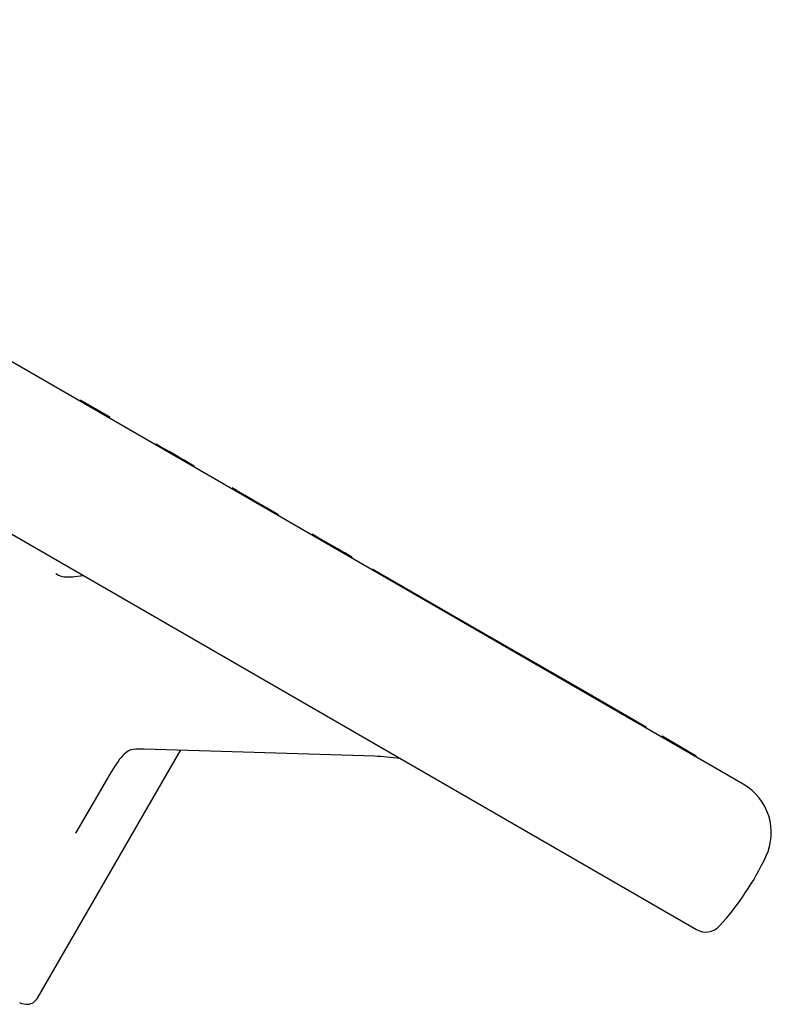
# Model space of a CAD drawing. Header units: millimetres. Extents: x 1145 to 3707, y 526 to 1459.
# Tile 10 of 19: x 1383 to 1464, y 991 to 1097. Entities that reach past the tile are written whole.
import ezdxf

# ---------------------------------------------------------------- set-up
doc = ezdxf.new("R2010")
doc.units = ezdxf.units.MM
doc.layers.add('DETAIL', color=2, linetype='Continuous')

msp = doc.modelspace()

# ---------------------------------------------------------------- linework, layer by layer
at = {"layer": 'DETAIL'}
for p, q in [((1286.77, 1096.51), (1455.57, 999.05)), ((1460.59, 1014.63), (1342.1, 1083.04)), ((1389.54, 1055.65), (1389.59, 1055.74)), ((1392.62, 1053.99), (1389.59, 1055.74)), ((1392.57, 1053.9), (1392.62, 1053.99)), ((1392.73, 1053.92), (1392.62, 1053.99)), ((1392.68, 1053.83), (1392.73, 1053.92)), ((1397.64, 1050.97), (1397.69, 1051.06)), ((1398.18, 1050.77), (1397.69, 1051.06)), ((1398.13, 1050.69), (1398.18, 1050.77)), ((1399.09, 1050.25), (1398.18, 1050.77)), ((1400.14, 1049.64), (1399.09, 1050.25)), ((1400.09, 1049.56), (1400.14, 1049.64)), ((1400.64, 1049.36), (1400.14, 1049.64)), ((1400.59, 1049.27), (1400.64, 1049.36)), ((1401.54, 1048.84), (1400.64, 1049.36)), ((1401.74, 1048.61), (1401.79, 1048.69)), ((1405.8, 1046.26), (1405.85, 1046.35)), ((1406.32, 1046.07), (1405.85, 1046.35)), ((1406.27, 1045.99), (1406.32, 1046.07)), ((1407.22, 1045.56), (1406.32, 1046.07)), ((1407.17, 1045.47), (1407.22, 1045.56)), ((1408.19, 1044.99), (1407.22, 1045.56)), ((1408.14, 1044.91), (1408.19, 1044.99)), ((1408.67, 1044.72), (1408.19, 1044.99)), ((1408.62, 1044.63), (1408.67, 1044.72)), ((1410.84, 1043.47), (1408.67, 1044.72)), ((1410.79, 1043.38), (1410.84, 1043.47)), ((1414.35, 1041.32), (1414.4, 1041.41)), ((1415.13, 1040.99), (1414.4, 1041.41)), ((1417.08, 1039.86), (1415.13, 1040.99)), ((1417.26, 1039.64), (1417.31, 1039.73)), ((1417.86, 1039.3), (1417.91, 1039.39)), ((1418.36, 1039.12), (1417.91, 1039.39)), ((1418.31, 1039.04), (1418.36, 1039.12)), ((1418.63, 1038.86), (1418.68, 1038.94)), ((1388.98, 1036.86), (1389.88, 1036.98)), ((1420.79, 1037.61), (1420.84, 1037.69)), ((1420.84, 1037.69), (1426.15, 1034.63)), ((1426.1, 1034.54), (1426.15, 1034.63)), ((1426.15, 1034.63), (1430.31, 1032.23)), ((1430.26, 1032.14), (1430.31, 1032.23)), ((1430.31, 1032.23), (1443.39, 1024.68)), ((1443.34, 1024.59), (1443.39, 1024.68)), ((1443.39, 1024.68), (1450.1, 1020.8)), ((1450.05, 1020.72), (1450.1, 1020.8)), ((1450.1, 1020.8), (1450.18, 1020.76)), ((1450.13, 1020.67), (1450.18, 1020.76)), ((1451.84, 1019.68), (1451.89, 1019.77)), ((1454.58, 1018.21), (1451.89, 1019.77)), ((1384.98, 991.7), (1400.3, 1018.24)), ((1421.11, 1017.61), (1396.43, 1018.36)), ((1454.53, 1018.13), (1454.58, 1018.21)), ((1455.53, 1017.66), (1454.58, 1018.21)), ((1455.48, 1017.58), (1455.53, 1017.66))]:
    msp.add_line(p, q, dxfattribs=at)
at = {"layer": 'DETAIL', "flags": 128}
for points in [[(1401.79, 1048.69), (1401.79, 1048.69), (1401.79, 1048.69), (1401.78, 1048.7), (1401.78, 1048.7), (1401.78, 1048.7), (1401.77, 1048.7), (1401.77, 1048.71), (1401.76, 1048.71), (1401.75, 1048.71), (1401.74, 1048.72), (1401.74, 1048.72), (1401.73, 1048.73), (1401.72, 1048.74), (1401.7, 1048.74), (1401.69, 1048.75), (1401.68, 1048.76), (1401.66, 1048.77), (1401.65, 1048.77), (1401.63, 1048.78), (1401.62, 1048.79), (1401.6, 1048.8), (1401.58, 1048.81), (1401.56, 1048.83), (1401.54, 1048.84)], [(1417.31, 1039.73), (1417.31, 1039.73), (1417.31, 1039.73), (1417.31, 1039.73), (1417.31, 1039.73), (1417.3, 1039.74), (1417.3, 1039.74), (1417.29, 1039.74), (1417.29, 1039.75), (1417.28, 1039.75), (1417.27, 1039.75), (1417.26, 1039.76), (1417.25, 1039.76), (1417.24, 1039.77), (1417.23, 1039.78), (1417.22, 1039.78), (1417.21, 1039.79), (1417.2, 1039.8), (1417.18, 1039.81), (1417.17, 1039.81), (1417.15, 1039.82), (1417.14, 1039.83), (1417.12, 1039.84), (1417.1, 1039.85), (1417.08, 1039.86)], [(1417.54, 1039.6), (1417.53, 1039.6), (1417.52, 1039.61), (1417.51, 1039.62), (1417.5, 1039.62), (1417.49, 1039.63), (1417.48, 1039.63), (1417.47, 1039.64), (1417.46, 1039.64), (1417.45, 1039.65), (1417.45, 1039.65), (1417.44, 1039.66), (1417.43, 1039.66), (1417.42, 1039.67), (1417.41, 1039.68), (1417.4, 1039.68), (1417.39, 1039.69), (1417.38, 1039.69), (1417.37, 1039.7), (1417.36, 1039.7), (1417.35, 1039.71), (1417.34, 1039.71), (1417.33, 1039.72), (1417.32, 1039.72), (1417.31, 1039.73)], [(1417.91, 1039.39), (1417.9, 1039.39), (1417.88, 1039.4), (1417.87, 1039.41), (1417.86, 1039.42), (1417.84, 1039.42), (1417.83, 1039.43), (1417.82, 1039.44), (1417.8, 1039.45), (1417.79, 1039.45), (1417.78, 1039.46), (1417.76, 1039.47), (1417.74, 1039.48), (1417.73, 1039.49), (1417.71, 1039.5), (1417.7, 1039.51), (1417.68, 1039.52), (1417.66, 1039.53), (1417.65, 1039.54), (1417.63, 1039.55), (1417.61, 1039.56), (1417.59, 1039.57), (1417.58, 1039.58), (1417.56, 1039.59), (1417.54, 1039.6)], [(1418.68, 1038.94), (1418.68, 1038.94), (1418.67, 1038.94), (1418.67, 1038.95), (1418.67, 1038.95), (1418.66, 1038.95), (1418.66, 1038.95), (1418.65, 1038.96), (1418.64, 1038.96), (1418.63, 1038.97), (1418.62, 1038.98), (1418.61, 1038.98), (1418.6, 1038.99), (1418.58, 1039), (1418.57, 1039.01), (1418.55, 1039.01), (1418.54, 1039.02), (1418.52, 1039.03), (1418.5, 1039.05), (1418.48, 1039.06), (1418.46, 1039.07), (1418.43, 1039.08), (1418.41, 1039.1), (1418.39, 1039.11), (1418.36, 1039.12)], [(1386.94, 1037.19), (1387.25, 1037.03), (1387.54, 1036.91), (1387.8, 1036.85), (1388.02, 1036.82)], [(1388.02, 1036.82), (1388.29, 1036.82), (1388.53, 1036.83), (1388.77, 1036.84), (1388.98, 1036.86)], [(1395.24, 1018.35), (1395, 1018.31), (1394.87, 1018.26), (1394.74, 1018.19), (1394.59, 1018.1), (1394.44, 1017.98), (1394.29, 1017.84), (1394.13, 1017.68), (1393.96, 1017.49), (1393.79, 1017.29), (1393.63, 1017.06), (1393.45, 1016.82), (1393.28, 1016.55), (1393.1, 1016.28), (1392.93, 1015.99), (1392.75, 1015.69)], [(1396.43, 1018.36), (1396.11, 1018.37), (1395.8, 1018.37), (1395.51, 1018.36), (1395.24, 1018.35)], [(1423.86, 1017.36), (1423.13, 1017.46), (1422.77, 1017.5), (1422.42, 1017.53), (1421.75, 1017.58), (1421.42, 1017.6), (1421.11, 1017.61)], [(1392.75, 1015.69), (1390.91, 1012.54), (1389.07, 1009.38)]]:
    msp.add_lwpolyline(points, dxfattribs=at)
at = {"layer": 'DETAIL'}
for centre, radius, start, end in [((1457.59, 1009.43), 6, 334.7802, 60), ((1435.88, 1019.66), 30, 317.6263, 334.7802), ((1456.57, 1000.79), 2, 240, 317.6263), ((1383.85, 992.35), 1.3, 275.3423, 330), ((1383.83, 992.55), 1.5, 240, 275.3423)]:
    msp.add_arc(centre, radius, start, end, dxfattribs=at)

doc.saveas('drawing.dxf')
